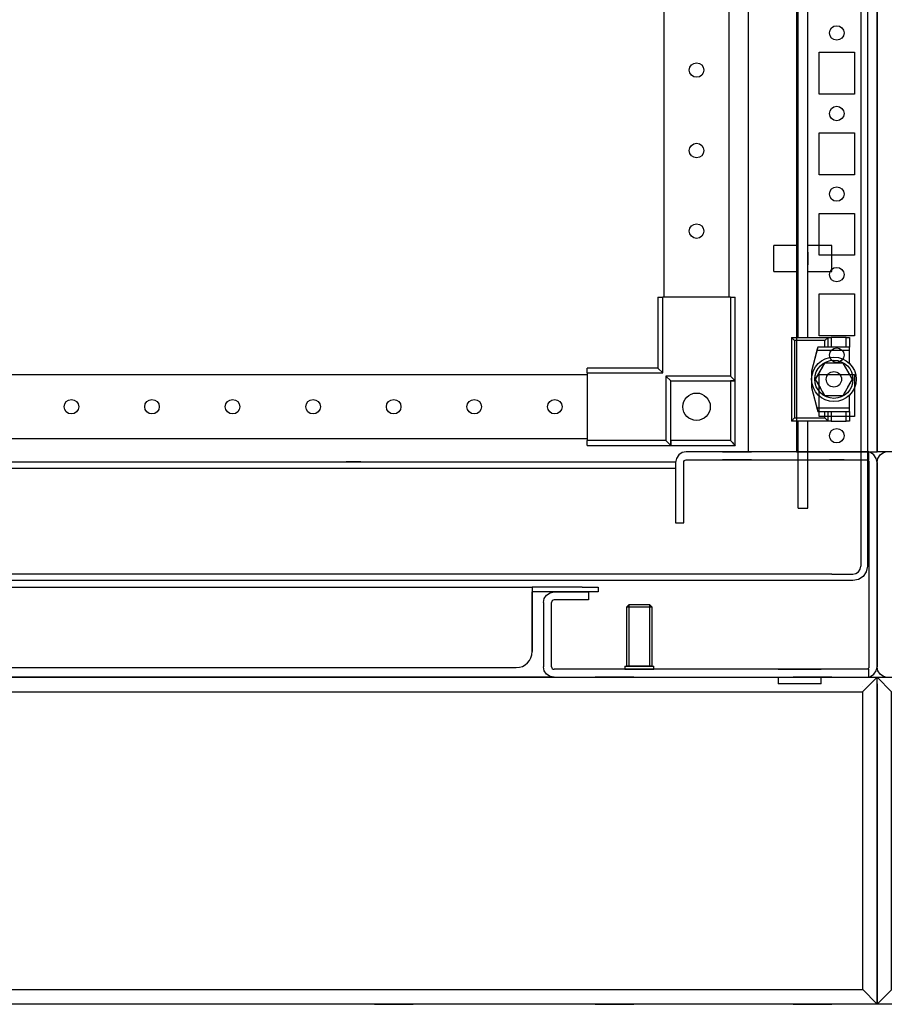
# Model space of a CAD drawing. Header units: inches. Extents: x 481 to 6166, y 980 to 4930.
# Tile 53 of 99: x 3632 to 3900, y 1485 to 1791. Entities that reach past the tile are written whole.
import ezdxf

# ---------------------------------------------------------------- set-up
doc = ezdxf.new("R2010")
doc.units = ezdxf.units.IN
doc.header["$MEASUREMENT"] = 0
for name, color, linetype in [('1', 7, 'Continuous'), ('10', 7, 'Continuous'), ('HANDLE_ROTARY', 7, 'Continuous')]:
    doc.layers.add(name, color=color, linetype=linetype)

# ---------------------------------------------------------------- blocks, each defined once
blk = doc.blocks.new('VA________________00102', base_point=(1133.8, 1306.57))
at = {"layer": '1'}
for p, q in [((1129.3, 1330.32), (1929.3, 1330.32)), ((1129.3, 1228.82), (1129.3, 1330.32)), ((1133.8, 1325.82), (1129.3, 1330.32)), ((1133.8, 1330.32), (1924.8, 1330.32)), ((1785.3, 1330.32), (1773.3, 1330.32)), ((1785.3, 1330.32), (1773.3, 1330.32)), ((1853.8, 1330.32), (1841.8, 1330.32)), ((1915.3, 1330.32), (1903.3, 1330.32)), ((1915.3, 1330.32), (1903.3, 1330.32)), ((1924.8, 1325.82), (1929.3, 1330.32)), ((1929.3, 1328.32), (1929.3, 1330.32)), ((1924.8, 1327.55), (1924.8, 1327.57)), ((1929.3, 1328.32), (1929.3, 1228.82)), ((1129.3, 1233.32), (1129.3, 1325.82)), ((1129.3, 1325.57), (1129.3, 1233.57)), ((1133.8, 1325.82), (1924.8, 1325.82)), ((1924.8, 1325.82), (1924.8, 1233.32)), ((1924.8, 1325.57), (1924.8, 1325.82)), ((1924.8, 1325.57), (1924.8, 1233.57)), ((1929.3, 1325.82), (1929.3, 1233.32)), ((1929.3, 1233.57), (1929.3, 1325.57)), ((1129.3, 1323.07), (1129.3, 1236.07)), ((1929.3, 1236.07), (1929.3, 1323.07)), ((1129.3, 1312.57), (1129.3, 1306.57)), ((1129.3, 1312.57), (1129.3, 1306.57)), ((1929.3, 1306.57), (1929.3, 1312.57)), ((1929.3, 1306.57), (1929.3, 1312.57)), ((1129.3, 1252.57), (1129.3, 1246.57)), ((1129.3, 1252.57), (1129.3, 1246.57)), ((1929.3, 1246.57), (1929.3, 1252.57)), ((1929.3, 1246.57), (1929.3, 1252.57)), ((1133.8, 1233.32), (1129.3, 1228.82)), ((1924.8, 1233.32), (1133.8, 1233.32)), ((1924.8, 1233.57), (1929.3, 1228.82)), ((1929.3, 1228.82), (1129.3, 1228.82)), ((1924.8, 1228.82), (1133.8, 1228.82)), ((1773.3, 1228.82), (1785.3, 1228.82)), ((1773.3, 1228.82), (1785.3, 1228.82)), ((1841.8, 1228.82), (1853.8, 1228.82)), ((1903.3, 1228.82), (1915.3, 1228.82)), ((1903.3, 1228.82), (1915.3, 1228.82))]:
    blk.add_line(p, q, dxfattribs=at)
blk.add_lwpolyline([(1133.8, 1233.32), (1133.8, 1325.82), (1924.8, 1325.82), (1924.8, 1233.32), (1133.8, 1233.32)], dxfattribs=at)
at = {"layer": '10'}
for p, q in [((1924.8, 1312.57), (1924.8, 1306.57)), ((1924.8, 1312.57), (1924.8, 1306.57)), ((1924.8, 1252.57), (1924.8, 1246.57)), ((1924.8, 1252.57), (1924.8, 1246.57))]:
    blk.add_line(p, q, dxfattribs=at)
blk = doc.blocks.new('ENCL_FRONT')
for p, q in [((-400, 2066.5), (-400, 171.5)), ((375, 2066.5), (375, 171.5)), ((400, 171.5), (400, 2066.5)), ((360, 2061.57), (360, 171.5)), ((382, 282.5), (382, 295.5)), ((382, 295.5), (393, 295.5)), ((393, 295.5), (393, 282.5)), ((393, 282.5), (382, 282.5)), ((382, 257.5), (382, 270.5)), ((382, 270.5), (393, 270.5)), ((393, 270.5), (393, 257.5)), ((393, 257.5), (382, 257.5)), ((382, 232.5), (382, 245.5)), ((382, 245.5), (393, 245.5)), ((393, 245.5), (393, 232.5)), ((393, 232.5), (382, 232.5)), ((382, 207.5), (382, 220.5)), ((382, 220.5), (393, 220.5)), ((393, 220.5), (393, 207.5)), ((393, 207.5), (382, 207.5)), ((382, 182.5), (382, 195.5)), ((382, 195.5), (393, 195.5)), ((393, 195.5), (393, 182.5)), ((393, 182.5), (382, 182.5)), ((-375, 171.5), (-400, 171.5)), ((-399.03, 170.53), (-397.96, 171.25)), ((-397.96, 171.25), (-397.5, 171.34)), ((339.54, 171.25), (338.47, 170.53)), ((340.8, 171.5), (339.54, 171.25)), ((358.5, 171.5), (340.8, 171.5)), ((352, 171.5), (361, 171.5)), ((382.92, 171.5), (358.5, 171.5)), ((375, 171.5), (400, 171.5)), ((375.23, 171.5), (375, 171.5)), ((375.88, 171.5), (375.23, 171.5)), ((376.85, 171.5), (375.88, 171.5)), ((378, 171.5), (376.85, 171.5)), ((393, 171.5), (382, 171.5)), ((396.7, 171.5), (382.92, 171.5)), ((385.25, 171.5), (389.75, 171.5)), ((397.5, 171.5), (396.7, 171.5)), ((397.5, 171.5), (396.7, 171.5)), ((397.5, 169), (397.5, 171.5)), ((397.96, 171.25), (397.5, 171.34)), ((399.03, 170.53), (397.96, 171.25)), ((-400, 168.2), (-399.75, 169.46)), ((-400, 168.2), (-400, 104.8)), ((-399.75, 169.46), (-399.03, 170.53)), ((-337.5, 168.43), (337.5, 168.43)), ((231.55, 168.43), (231.55, 168.43)), ((239.8, 168.43), (235.3, 168.43)), ((235.3, 168.43), (235.3, 168.43)), ((239.8, 168.43), (239.8, 168.43)), ((243.55, 168.43), (243.55, 168.43)), ((337.75, 169.46), (337.5, 168.2)), ((337.5, 168.2), (337.5, 153.1)), ((338.47, 170.53), (337.75, 169.46)), ((340, 168.2), (340.06, 168.51)), ((340, 153.1), (340, 168.2)), ((340.06, 168.51), (340.23, 168.77)), ((340.23, 168.77), (340.49, 168.94)), ((340.49, 168.94), (340.8, 169)), ((340.8, 169), (358.5, 169)), ((361, 169), (352, 169)), ((358.5, 169), (382.92, 169)), ((382, 169), (393, 169)), ((382.92, 169), (396.7, 169)), ((389.75, 169), (385.25, 169)), ((396.7, 169), (397.01, 168.94)), ((396.7, 169), (397.5, 169)), ((397.01, 168.94), (397.27, 168.77)), ((397.27, 168.77), (397.44, 168.51)), ((397.44, 168.51), (397.5, 168.2)), ((397.5, 168.2), (397.5, 167.83)), ((399.75, 169.46), (399.03, 170.53)), ((400, 168.2), (399.75, 169.46)), ((400, 104.8), (400, 168.2)), ((-400, 105.16), (-400, 167.83)), ((-337.5, 166.43), (337.5, 166.43)), ((235.3, 166.43), (239.8, 166.43)), ((397.5, 167.83), (397.5, 105.16)), ((400, 105.16), (400, 167.83)), ((337.5, 153.1), (337.5, 149.5)), ((340, 149.5), (340, 153.1)), ((-400, 152), (-400, 141)), ((400, 152), (400, 141)), ((337.5, 149.5), (340, 149.5)), ((-293, 129.5), (293, 129.5)), ((293, 129.5), (293, 129.23)), ((293, 129.5), (293, 128)), ((308.5, 129.5), (293, 129.5)), ((293, 129.23), (293, 128.47)), ((293, 128.47), (293, 127.34)), ((293, 128.47), (293, 128)), ((308.5, 129.5), (313.5, 129.5)), ((313.5, 129.5), (313.5, 128)), ((293, 127.88), (293, 128.04)), ((293, 128.04), (293, 128)), ((296.45, 128), (293, 128)), ((300.29, 128), (293, 128)), ((293, 127.85), (293, 128)), ((308.5, 128), (293, 128)), ((293, 128), (293, 128)), ((293, 127.44), (293, 127.88)), ((293, 127.41), (293, 127.85)), ((293, 126.79), (293, 127.44)), ((293, 126.77), (293, 127.41)), ((293, 127.34), (293, 126)), ((293, 126.02), (293, 126.79)), ((293, 126), (293, 126.77)), ((293, 109.52), (293, 126.02)), ((293, 126), (293, 126.02)), ((293, 126), (293, 109.5)), ((296.5, 124.7), (296.75, 125.96)), ((296.75, 125.96), (297.47, 127.03)), ((297.47, 127.03), (298.54, 127.75)), ((298.54, 127.75), (299.8, 128)), ((299.49, 125.44), (299.23, 125.27)), ((299.8, 125.5), (299.49, 125.44)), ((299.8, 128), (306.38, 128)), ((299.8, 128), (306.38, 128)), ((306.38, 125.5), (299.8, 125.5)), ((300.29, 128), (306.14, 128)), ((300.29, 128), (306.14, 128)), ((302.5, 128), (308.5, 128)), ((302.5, 128), (308.5, 128)), ((303.25, 128), (310.5, 128)), ((303.25, 128), (307.75, 128)), ((303.25, 128), (307.75, 128)), ((307.75, 125.5), (303.25, 125.5)), ((306.38, 128), (310.5, 128)), ((310.5, 125.5), (306.38, 125.5)), ((313.5, 128), (308.5, 128)), ((310.5, 128), (310.5, 125.5)), ((296.5, 124.7), (296.5, 104.8)), ((299.06, 125.01), (299, 124.7)), ((299, 104.8), (299, 124.7)), ((299.23, 125.27), (299.06, 125.01)), ((323.02, 124), (322.25, 123.23)), ((330.25, 123.23), (322.25, 123.23)), ((322.25, 123.23), (322.25, 105)), ((323.02, 124), (323.02, 105)), ((329.48, 124), (323.02, 124)), ((329.48, 105), (329.48, 124)), ((330.25, 123.23), (329.48, 124)), ((330.25, 105), (330.25, 123.23)), ((293, 109.5), (293, 109.52)), ((-399.75, 103.54), (-400, 104.8)), ((-288, 104.5), (288, 104.5)), ((296.75, 103.54), (296.5, 104.8)), ((299, 104.8), (299.06, 104.49)), ((299.06, 104.49), (299.23, 104.23)), ((299.23, 104.23), (299.49, 104.06)), ((299.49, 104.06), (299.8, 104)), ((325.5, 104), (299.8, 104)), ((330.8, 104), (320.2, 104)), ((321.75, 105), (321.75, 104)), ((321.75, 105), (330.75, 105)), ((321.75, 104), (330.75, 104)), ((330.25, 105), (322.25, 105)), ((323.02, 105), (329.48, 105)), ((325.14, 104), (326.25, 104)), ((334.5, 104), (325.5, 104)), ((325.65, 104), (326.85, 104)), ((326.25, 104), (327.36, 104)), ((330.75, 104), (330.75, 105)), ((360, 104), (334.5, 104)), ((357.9, 104.12), (357.9, 104)), ((382.92, 104), (360, 104)), ((369.34, 104), (382.66, 104)), ((396.7, 104), (382.92, 104)), ((397.01, 104.06), (396.7, 104)), ((397.5, 104), (396.7, 104)), ((397.27, 104.23), (397.01, 104.06)), ((397.44, 104.49), (397.27, 104.23)), ((397.5, 104.8), (397.44, 104.49)), ((397.5, 105.16), (397.5, 104.8)), ((397.5, 101.5), (397.5, 104)), ((399.75, 103.54), (400, 104.8)), ((-399.03, 102.47), (-399.75, 103.54)), ((-397.96, 101.75), (-399.03, 102.47)), ((-397.5, 101.66), (-397.96, 101.75)), ((299.8, 101.5), (-299.8, 101.5)), ((297.47, 102.47), (296.75, 103.54)), ((298.54, 101.75), (297.47, 102.47)), ((299.8, 101.5), (298.54, 101.75)), ((299.8, 101.5), (396.7, 101.5)), ((369.34, 101.5), (369.34, 99.5)), ((382.66, 99.5), (382.66, 101.5)), ((396.7, 101.5), (397.5, 101.5)), ((396.7, 101.5), (397.5, 101.5)), ((397.5, 101.66), (397.96, 101.75)), ((397.96, 101.75), (399.03, 102.47)), ((399.03, 102.47), (399.75, 103.54)), ((382.66, 99.5), (369.34, 99.5))]:
    blk.add_line(p, q)
for centre in [(387.5, 301.5), (387.5, 276.5), (387.5, 251.5), (387.5, 226.5), (387.5, 201.5), (387.5, 176.5)]:
    blk.add_circle(centre, 2.25)
blk.add_arc((288, 109.5), 5, 270, 0)
blk.add_blockref('VA________________00102', (-395.5, 77.75))
blk = doc.blocks.new('DOOR_FRONT')
for p, q in [((395, -4.5), (395, -1962.5)), ((397, -4.5), (397, -1962.5)), ((333.99, -1879), (333.99, -88)), ((353.99, -88), (353.99, -1879)), ((375.5, -1891.5), (375.5, -1309)), ((378.5, -1891.5), (378.5, -1309)), ((368, -1871), (368, -1863)), ((375.5, -1863), (368, -1863)), ((375.5, -1871), (375.5, -1863)), ((378.5, -1871), (378.5, -1863)), ((386, -1863), (378.5, -1863)), ((386, -1871), (386, -1863)), ((375.5, -1869), (375.5, -1865)), ((378.5, -1865), (378.5, -1869)), ((368, -1871), (375.5, -1871)), ((378.5, -1871), (386, -1871)), ((332, -1879), (333.5, -1879)), ((332, -1879), (332, -1901)), ((354.5, -1879), (333.5, -1879)), ((333.5, -1902.5), (333.5, -1879)), ((354.5, -1879), (356, -1879)), ((354.5, -1879), (354.5, -1903.5)), ((356, -1905), (356, -1879)), ((373.41, -1891.5), (384.81, -1891.5)), ((373.41, -1891.5), (375.31, -1891.5)), ((374.41, -1892.5), (373.41, -1891.5)), ((373.41, -1891.5), (373.41, -1917.5)), ((375.31, -1891.5), (375.5, -1891.5)), ((378.5, -1891.5), (378.81, -1891.5)), ((384.81, -1891.5), (383.81, -1892.5)), ((384.81, -1891.5), (385.81, -1891.5)), ((384.81, -1894.5), (384.81, -1891.5)), ((390.41, -1891.5), (385.81, -1891.5)), ((385.81, -1891.5), (385.81, -1894.5)), ((390.41, -1891.5), (391.41, -1891.5)), ((390.41, -1894.5), (390.41, -1891.5)), ((391.41, -1891.5), (391.41, -1894.5)), ((383.81, -1892.5), (374.41, -1892.5)), ((374.41, -1892.5), (374.41, -1916.5)), ((381.61, -1894.5), (379.61, -1902)), ((381.61, -1894.5), (381.34, -1895.5)), ((391.41, -1894.5), (381.61, -1894.5)), ((383.81, -1894.5), (381.61, -1894.5)), ((383.81, -1894.5), (383.81, -1892.5)), ((384.81, -1894.5), (383.81, -1894.5)), ((385.81, -1894.5), (384.81, -1894.5)), ((390.41, -1894.5), (385.81, -1894.5)), ((391.41, -1894.5), (390.41, -1894.5)), ((391.41, -1895.5), (391.41, -1894.5)), ((381.34, -1895.5), (379.61, -1902)), ((381.34, -1895.5), (391.41, -1895.5)), ((391.41, -1899.54), (391.41, -1895.5)), ((383.72, -1899.5), (380.83, -1904.5)), ((382.94, -1900.85), (382.59, -1901.45)), ((383.33, -1900.17), (382.94, -1900.85)), ((383.72, -1899.5), (383.33, -1900.17)), ((389.49, -1899.5), (383.72, -1899.5)), ((385.13, -1899.5), (383.72, -1899.5)), ((386.54, -1899.5), (385.13, -1899.5)), ((387.24, -1899.5), (386.54, -1899.5)), ((387.94, -1899.5), (387.24, -1899.5)), ((388.72, -1899.5), (387.94, -1899.5)), ((389.49, -1899.5), (388.72, -1899.5)), ((392.38, -1904.5), (389.49, -1899.5)), ((390.2, -1900.72), (389.49, -1899.5)), ((390.91, -1901.95), (390.2, -1900.72)), ((-310, -1903), (310, -1903)), ((310, -1902.5), (310, -1901)), ((332, -1901), (310, -1901)), ((310, -1902.5), (310, -1923.5)), ((310, -1902.5), (333.5, -1902.5)), ((333.5, -1902.5), (332, -1901)), ((334.5, -1903.5), (336, -1905)), ((354.5, -1903.5), (334.5, -1903.5)), ((334.5, -1903.5), (334.5, -1923.5)), ((354.5, -1903.5), (356, -1905)), ((379.61, -1902), (379.61, -1907)), ((381.54, -1903.28), (380.83, -1904.5)), ((382.25, -1902.05), (381.54, -1903.28)), ((382.59, -1901.45), (382.25, -1902.05)), ((391.25, -1902.55), (390.91, -1901.95)), ((391.6, -1903.15), (391.25, -1902.55)), ((391.99, -1903.83), (391.6, -1903.15)), ((392.38, -1904.5), (391.99, -1903.83)), ((336, -1925), (336, -1905)), ((336, -1905), (356, -1905)), ((336, -1923.5), (336, -1905)), ((336, -1905), (354.5, -1905)), ((356, -1905), (354.5, -1905)), ((354.5, -1905), (354.5, -1923.5)), ((356, -1925), (356, -1905)), ((379.61, -1907), (381.34, -1913.5)), ((379.61, -1907), (381.61, -1914.5)), ((380.83, -1904.5), (383.72, -1909.5)), ((380.83, -1904.5), (381.22, -1905.17)), ((381.22, -1905.17), (381.61, -1905.85)), ((381.61, -1905.85), (381.96, -1906.45)), ((381.96, -1906.45), (382.31, -1907.05)), ((382.31, -1907.05), (383.02, -1908.28)), ((388.99, -1904.5), (388.99, -1904.5)), ((389.49, -1909.5), (392.38, -1904.5)), ((390.62, -1907.55), (390.97, -1906.95)), ((390.97, -1906.95), (391.68, -1905.72)), ((391.68, -1905.72), (392.38, -1904.5)), ((383.02, -1908.28), (383.72, -1909.5)), ((383.72, -1909.5), (389.49, -1909.5)), ((383.72, -1909.5), (384.5, -1909.5)), ((384.5, -1909.5), (385.28, -1909.5)), ((385.28, -1909.5), (385.97, -1909.5)), ((385.97, -1909.5), (386.67, -1909.5)), ((386.67, -1909.5), (388.08, -1909.5)), ((388.08, -1909.5), (389.49, -1909.5)), ((389.49, -1909.5), (389.88, -1908.83)), ((389.88, -1908.83), (390.27, -1908.15)), ((390.27, -1908.15), (390.62, -1907.55)), ((391.41, -1913.5), (391.41, -1909.46)), ((391.41, -1913.5), (381.34, -1913.5)), ((381.34, -1913.5), (381.61, -1914.5)), ((381.61, -1914.5), (383.81, -1914.5)), ((381.61, -1914.5), (391.41, -1914.5)), ((383.81, -1916.5), (383.81, -1914.5)), ((383.81, -1914.5), (384.81, -1914.5)), ((384.81, -1914.5), (385.81, -1914.5)), ((384.81, -1917.5), (384.81, -1914.5)), ((385.81, -1914.5), (390.41, -1914.5)), ((385.81, -1914.5), (385.81, -1917.5)), ((390.41, -1914.5), (391.41, -1914.5)), ((390.41, -1917.5), (390.41, -1914.5)), ((391.41, -1914.5), (391.41, -1913.5)), ((391.41, -1914.5), (391.41, -1917.5)), ((373.41, -1917.5), (374.41, -1916.5)), ((384.81, -1917.5), (373.41, -1917.5)), ((375.31, -1917.5), (373.41, -1917.5)), ((374.41, -1916.5), (383.81, -1916.5)), ((375.5, -1917.5), (375.31, -1917.5)), ((375.5, -1944.5), (375.5, -1917.5)), ((378.5, -1944.5), (378.5, -1917.5)), ((378.81, -1917.5), (378.5, -1917.5)), ((383.81, -1916.5), (384.81, -1917.5)), ((385.81, -1917.5), (384.81, -1917.5)), ((385.81, -1917.5), (390.41, -1917.5)), ((391.41, -1917.5), (390.41, -1917.5)), ((310, -1923), (-310, -1923)), ((310, -1925), (310, -1923.5)), ((334.5, -1923.5), (310, -1923.5)), ((310, -1925), (336, -1925)), ((334.5, -1923.5), (336, -1925)), ((336, -1923.5), (336, -1925)), ((354.5, -1923.5), (336, -1923.5)), ((336, -1925), (356, -1925)), ((354.5, -1923.5), (354.8, -1923.8)), ((354.8, -1923.8), (355.1, -1924.1)), ((355.1, -1924.1), (355.38, -1924.38)), ((355.38, -1924.38), (355.63, -1924.63)), ((355.63, -1924.63), (355.79, -1924.79)), ((355.79, -1924.79), (355.91, -1924.91)), ((355.91, -1924.91), (355.98, -1924.98)), ((355.98, -1924.98), (356, -1925)), ((375.5, -1944.5), (378.5, -1944.5)), ((386, -1965), (-386, -1965)), ((386, -1965), (386, -1965)), ((386, -1965), (392.5, -1965)), ((392.5, -1965), (393.46, -1964.81)), ((393.46, -1964.81), (394.27, -1964.27)), ((394.27, -1964.27), (394.81, -1963.46)), ((394.81, -1963.46), (395, -1962.5)), ((396.66, -1964.22), (395.68, -1965.68)), ((397, -1962.5), (396.66, -1964.22)), ((386, -1967), (-386, -1967)), ((386, -1967), (386, -1967)), ((392.5, -1967), (386, -1967)), ((394.22, -1966.66), (392.5, -1967)), ((392.5, -1967), (392.5, -1967)), ((392.5, -1967), (392.5, -1967)), ((395.68, -1965.68), (394.22, -1966.66))]:
    blk.add_line(p, q)
for centre, radius in [((343.99, -1808.5), 2.25), ((343.99, -1833.5), 2.25), ((343.99, -1858.5), 2.25), ((386.61, -1904.5), 6.9), ((386.61, -1904.5), 5.92), ((386.61, -1904.5), 2.39), ((344, -1913), 4.25), ((150, -1913), 2.25), ((175, -1913), 2.25), ((200, -1913), 2.25), ((225, -1913), 2.25), ((250, -1913), 2.25), ((275, -1913), 2.25), ((300, -1913), 2.25)]:
    blk.add_circle(centre, radius)

msp = doc.modelspace()

# ---------------------------------------------------------------- block references
for p in [(3498.192, 1485.47), (4298.192, 1485.47)]:
    msp.add_blockref('ENCL_FRONT', p)
at = {"layer": 'HANDLE_ROTARY'}
msp.add_blockref('DOOR_FRONT', (3498.192, 3583.97), dxfattribs=at)

doc.saveas('drawing.dxf')
